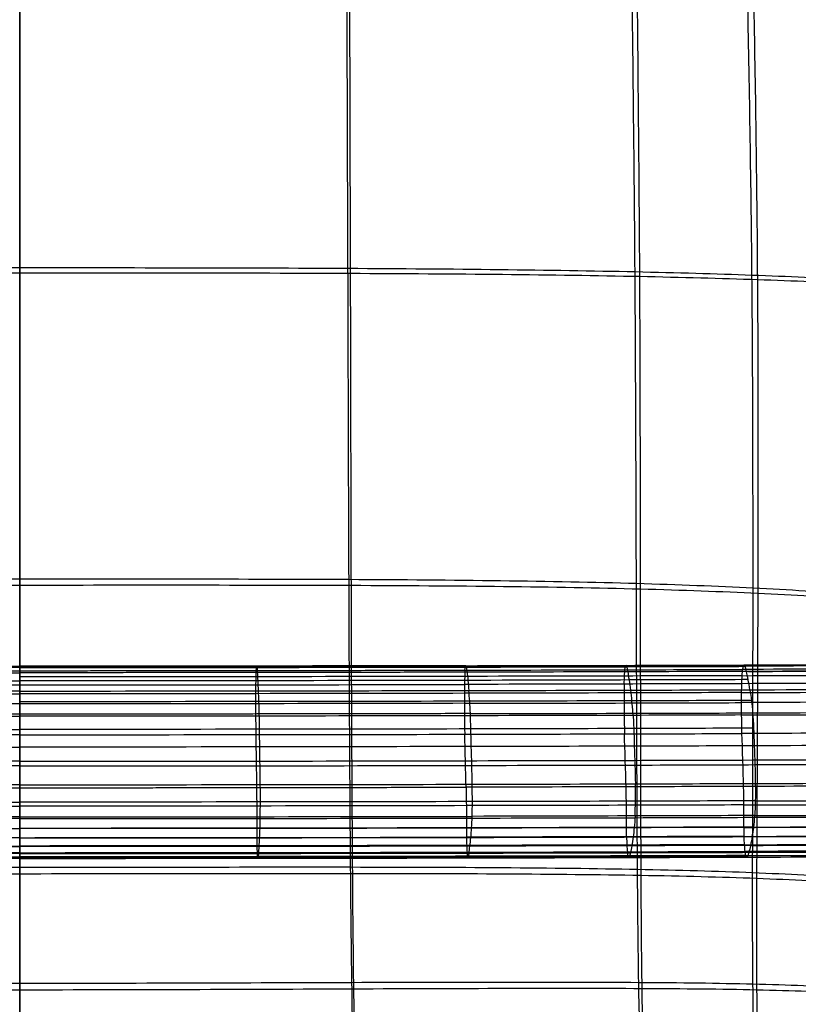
# Model space of a CAD drawing. Header units: millimetres. Extents: x -224 to 224, y -267 to 247.
# Tile 254 of 256: x 0 to 112, y -152 to -10. Entities that reach past the tile are written whole.
import ezdxf

# ---------------------------------------------------------------- set-up
doc = ezdxf.new("R2010")
doc.units = ezdxf.units.MM
doc.layers.add('08-01-2026-telaio-080126', color=7, linetype='Continuous')
doc.layers.add('15_12_2025_Kartell_BO_Chair-SEDUTA-RM', color=7, linetype='Continuous')

msp = doc.modelspace()

# ---------------------------------------------------------------- linework, layer by layer
at = {"layer": '08-01-2026-telaio-080126', "color": 30, "true_color": 0xff8000}
for points, degree in [([(-64.22, -103.35, 427.51), (-46.37, -103.39, 426.52), (-23.19, -103.43, 425.54), (0, -103.43, 425.54)], 3), ([(64.22, -103.35, 427.51), (46.37, -103.39, 426.52), (23.19, -103.43, 425.54), (0, -103.43, 425.54)], 3), ([(0, -103.43, 425.54), (0, -103.39, 426.43), (0, -103.59, 427.29), (0, -104.07, 427.98)], 3), ([(34.05, -104.04, 428.6), (34.07, -103.57, 427.9), (34.09, -103.37, 427.05), (34.11, -103.4, 426.16)], 3), ([(64.1, -103.99, 429.95), (64.13, -103.52, 429.25), (64.18, -103.32, 428.4), (64.22, -103.35, 427.51)], 3), ([(104.19, -103.38, 431.62), (94.48, -103.41, 430.78), (81.99, -103.44, 429.79), (64.16, -103.48, 428.8)], 3), ([(64.22, -103.35, 427.51), (82.08, -103.32, 428.5), (94.59, -103.28, 429.49), (104.31, -103.25, 430.33)], 3), ([(64.22, -103.35, 427.51), (64.27, -103.39, 426.62), (64.32, -103.66, 425.7), (64.39, -104.29, 424.29)], 3), ([(87.13, -103.94, 431.41), (87.18, -103.46, 430.72), (87.25, -103.26, 429.86), (87.32, -103.3, 428.97)], 3), ([(87.57, -104.23, 425.76), (87.46, -103.6, 427.17), (87.39, -103.33, 428.09), (87.32, -103.3, 428.97)], 3), ([(104.08, -103.89, 432.76), (104.14, -103.41, 432.07), (104.23, -103.21, 431.21), (104.31, -103.25, 430.33)], 3), ([(104.19, -103.38, 431.62), (112.49, -103.35, 432.33), (118.75, -103.33, 432.93), (123.4, -103.24, 433.42)], 3), ([(104.31, -103.25, 430.33), (112.75, -103.22, 431.05), (119.07, -103.2, 431.66), (123.74, -103.11, 432.15)], 3), ([(104.31, -103.25, 430.33), (112.75, -103.22, 431.05), (119.07, -103.2, 431.66), (123.74, -103.11, 432.15)], 3), ([(104.62, -104.18, 427.12), (104.49, -103.55, 428.53), (104.4, -103.28, 429.44), (104.31, -103.25, 430.33)], 3), ([(-64.16, -103.48, 428.8), (-46.33, -103.52, 427.82), (-23.16, -103.55, 426.84), (0, -103.55, 426.84)], 3), ([(64.16, -103.48, 428.8), (46.33, -103.52, 427.82), (23.16, -103.55, 426.84), (0, -103.55, 426.84)], 3), ([(64.3, -103.59, 426.1), (46.42, -103.63, 425.12), (23.21, -103.67, 424.14), (0, -103.67, 424.14)], 3), ([(0, -104.07, 427.98), (0, -104.55, 428.68), (0, -105.31, 429.21), (0, -106.12, 429.49)], 3), ([(0, -107, 417.36), (0, -106, 419), (0, -105, 420.91), (0, -104.36, 422.32)], 3), ([(64.05, -104.89, 430.85), (46.26, -104.93, 429.87), (23.13, -104.97, 428.89), (0, -104.97, 428.89)], 3), ([(34.01, -106.1, 430.1), (34.02, -105.28, 429.82), (34.03, -104.52, 429.29), (34.05, -104.04, 428.6)], 3), ([(34.2, -104.34, 422.93), (34.23, -104.97, 421.52), (34.28, -105.97, 419.62), (34.33, -106.98, 417.98)], 3), ([(64.1, -103.99, 429.95), (64.06, -104.47, 430.64), (64.04, -105.23, 431.17), (64.03, -106.05, 431.45)], 3), ([(104, -104.79, 433.66), (94.31, -104.82, 432.82), (81.85, -104.86, 431.83), (64.05, -104.89, 430.85)], 3), ([(64.1, -103.99, 429.95), (81.91, -103.96, 430.93), (94.38, -103.92, 431.92), (104.08, -103.89, 432.76)], 3), ([(104.45, -103.49, 428.92), (94.72, -103.52, 428.08), (82.17, -103.56, 427.08), (64.3, -103.6, 426.1)], 3), ([(104.62, -104.18, 427.12), (94.87, -104.21, 426.28), (82.3, -104.25, 425.28), (64.39, -104.29, 424.29)], 3), ([(64.39, -104.29, 424.29), (64.47, -104.92, 422.88), (64.57, -105.92, 420.98), (64.66, -106.92, 419.34)], 3), ([(87.02, -105.99, 432.91), (87.04, -105.18, 432.63), (87.08, -104.42, 432.1), (87.13, -103.94, 431.41)], 3), ([(87.96, -106.87, 420.82), (87.83, -105.87, 422.45), (87.68, -104.87, 424.35), (87.57, -104.23, 425.76)], 3), ([(103.94, -105.94, 434.26), (103.97, -105.13, 433.97), (104.02, -104.37, 433.45), (104.08, -103.89, 432.76)], 3), ([(104, -104.79, 433.66), (112.21, -104.76, 434.37), (118.44, -104.74, 434.97), (123.14, -104.64, 435.46)], 3), ([(123.24, -103.75, 434.56), (118.57, -103.84, 434.07), (112.33, -103.86, 433.47), (104.08, -103.89, 432.76)], 3), ([(126.15, -103.98, 429.15), (121.3, -104.13, 428.64), (114.37, -104.15, 427.96), (104.62, -104.18, 427.12)], 3), ([(105.11, -106.82, 422.19), (104.95, -105.82, 423.81), (104.76, -104.82, 425.71), (104.62, -104.18, 427.12)], 3), ([(104.91, -104.18, 427.14), (114.51, -104.15, 427.97), (121.34, -104.12, 428.65), (126.15, -103.98, 429.15)], 3), ([(-64.52, -105.47, 421.9), (-46.57, -105.51, 420.91), (-23.28, -105.54, 419.93), (0, -105.54, 419.93)], 3), ([(-64.03, -106.05, 431.45), (-46.24, -106.09, 430.47), (-23.12, -106.12, 429.49), (0, -106.12, 429.49)], 3), ([(64.52, -105.47, 421.9), (46.57, -105.51, 420.91), (23.28, -105.54, 419.93), (0, -105.54, 419.93)], 3), ([(0, -106.12, 429.49), (23.12, -106.12, 429.49), (46.24, -106.09, 430.47), (64.03, -106.05, 431.45)], 3), ([(0, -106.12, 429.49), (0, -106.94, 429.78), (0, -107.81, 429.82), (0, -108.85, 429.86)], 3), ([(34.01, -108.83, 430.47), (34.01, -107.79, 430.43), (34.01, -106.92, 430.39), (34.01, -106.1, 430.1)], 3), ([(64.03, -106.05, 431.45), (64.01, -106.86, 431.74), (64.01, -107.74, 431.78), (64.01, -108.77, 431.82)], 3), ([(103.94, -105.94, 434.26), (94.26, -105.97, 433.42), (81.81, -106.01, 432.43), (64.03, -106.05, 431.45)], 3), ([(104.86, -105.36, 424.74), (95.09, -105.39, 423.89), (82.47, -105.43, 422.89), (64.52, -105.47, 421.9)], 3), ([(87.02, -105.99, 432.91), (87, -106.81, 433.19), (87, -107.68, 433.24), (87, -108.72, 433.28)], 3), ([(103.92, -108.67, 434.63), (103.92, -107.63, 434.58), (103.92, -106.76, 434.54), (103.94, -105.94, 434.26)], 3), ([(123.11, -105.78, 436.06), (118.37, -105.89, 435.56), (112.15, -105.92, 434.97), (103.94, -105.94, 434.26)], 3), ([(0, -107, 417.36), (-23.33, -107, 417.36), (-46.66, -106.96, 418.35), (-64.66, -106.92, 419.34)], 3), ([(-64.01, -107.33, 431.73), (-46.23, -107.37, 430.74), (-23.12, -107.4, 429.77), (0, -107.4, 429.77)], 3), ([(0, -107, 417.36), (23.33, -107, 417.36), (46.66, -106.96, 418.35), (64.66, -106.92, 419.34)], 3), ([(0, -110.33, 413.49), (0, -109, 414.36), (0, -108, 415.73), (0, -107, 417.36)], 3), ([(64.01, -107.33, 431.73), (46.23, -107.37, 430.74), (23.12, -107.4, 429.77), (0, -107.4, 429.77)], 3), ([(34.33, -106.98, 417.98), (34.37, -107.98, 416.34), (34.41, -108.98, 414.98), (34.44, -110.31, 414.11)], 3), ([(103.92, -107.22, 434.53), (94.24, -107.25, 433.7), (81.79, -107.29, 432.71), (64.01, -107.33, 431.73)], 3), ([(64.66, -106.92, 419.34), (82.65, -106.89, 420.34), (95.32, -106.85, 421.34), (105.11, -106.82, 422.19)], 3), ([(64.88, -110.25, 415.47), (64.82, -108.93, 416.34), (64.74, -107.93, 417.71), (64.66, -106.92, 419.34)], 3), ([(88.28, -110.2, 416.96), (88.2, -108.87, 417.82), (88.09, -107.87, 419.19), (87.96, -106.87, 420.82)], 3), ([(103.92, -107.22, 434.53), (112.13, -107.2, 435.24), (118.35, -107.17, 435.84), (123.14, -107.05, 436.34)], 3), ([(105.11, -106.82, 422.19), (114.9, -106.79, 423.03), (121.83, -106.76, 423.71), (126.77, -106.57, 424.26)], 3), ([(105.11, -106.82, 422.19), (105.27, -107.82, 420.56), (105.41, -108.82, 419.2), (105.51, -110.15, 418.33)], 3), ([(0, -108.85, 429.86), (-23.12, -108.85, 429.86), (-46.23, -108.81, 430.84), (-64.01, -108.77, 431.82)], 3), ([(64.78, -108.47, 417.12), (46.74, -108.51, 416.12), (23.37, -108.54, 415.14), (0, -108.54, 415.14)], 3), ([(64.01, -108.77, 431.82), (46.23, -108.81, 430.84), (23.12, -108.85, 429.86), (0, -108.85, 429.86)], 3), ([(0, -108.85, 429.86), (0, -109.89, 429.9), (0, -111.09, 429.95), (0, -113.29, 430.03)], 3), ([(34.03, -113.27, 430.64), (34.01, -111.06, 430.56), (34.01, -109.86, 430.51), (34.01, -108.83, 430.47)], 3), ([(64.01, -108.77, 431.82), (81.79, -108.74, 432.8), (94.23, -108.7, 433.79), (103.92, -108.67, 434.63)], 3), ([(64.01, -108.77, 431.82), (64.01, -109.81, 431.86), (64.01, -111.01, 431.91), (64.06, -113.22, 431.99)], 3), ([(105.33, -108.36, 419.97), (95.52, -108.39, 419.13), (82.81, -108.43, 418.12), (64.78, -108.47, 417.12)], 3), ([(87, -108.72, 433.28), (87, -109.76, 433.32), (87, -110.96, 433.37), (87.06, -113.17, 433.45)], 3), ([(123.21, -108.48, 436.44), (118.37, -108.62, 435.93), (112.14, -108.64, 435.34), (103.92, -108.67, 434.63)], 3), ([(103.97, -113.12, 434.8), (103.92, -110.91, 434.71), (103.92, -109.71, 434.67), (103.92, -108.67, 434.63)], 3), ([(-64.02, -110.56, 431.89), (-46.24, -110.6, 430.91), (-23.12, -110.63, 429.93), (0, -110.63, 429.93)], 3), ([(0, -115.07, 412.09), (0, -113.3, 412.25), (0, -111.65, 412.62), (0, -110.33, 413.49)], 3), ([(64.02, -110.56, 431.89), (46.24, -110.6, 430.91), (23.12, -110.63, 429.93), (0, -110.63, 429.93)], 3), ([(34.44, -110.31, 414.11), (34.47, -111.63, 413.24), (34.49, -113.27, 412.86), (34.51, -115.04, 412.71)], 3), ([(103.92, -110.45, 434.7), (94.24, -110.49, 433.86), (81.8, -110.52, 432.87), (64.02, -110.56, 431.89)], 3), ([(64.88, -110.25, 415.47), (82.94, -110.22, 416.47), (95.68, -110.18, 417.48), (105.51, -110.15, 418.33)], 3), ([(65.01, -114.99, 414.08), (64.97, -113.22, 414.23), (64.93, -111.58, 414.6), (64.88, -110.25, 415.47)], 3), ([(88.28, -110.2, 416.96), (88.36, -111.52, 416.09), (88.42, -113.17, 415.72), (88.47, -114.94, 415.57)], 3), ([(103.92, -110.45, 434.7), (112.16, -110.43, 435.41), (118.41, -110.4, 436.01), (123.3, -110.25, 436.52)], 3), ([(105.51, -110.15, 418.33), (115.34, -110.11, 419.18), (122.27, -110.09, 419.86), (127.34, -109.86, 420.42)], 3), ([(105.51, -110.15, 418.33), (105.61, -111.47, 417.46), (105.67, -113.11, 417.09), (105.74, -114.89, 416.94)], 3), ([(-64.95, -112.46, 414.51), (-46.86, -112.49, 413.51), (-23.43, -112.53, 412.52), (0, -112.53, 412.52)], 3), ([(0, -113.29, 430.03), (-23.14, -113.29, 430.03), (-46.27, -113.26, 431.01), (-64.06, -113.22, 431.99)], 3), ([(64.95, -112.46, 414.51), (46.86, -112.49, 413.51), (23.43, -112.53, 412.52), (0, -112.53, 412.52)], 3), ([(0, -113.29, 430.03), (23.14, -113.29, 430.03), (46.27, -113.26, 431.01), (64.06, -113.22, 431.99)], 3), ([(0, -113.29, 430.03), (0, -120.92, 430.32)], 1), ([(34.14, -120.89, 430.93), (34.12, -118.69, 430.85), (34.06, -115.48, 430.73), (34.03, -113.27, 430.64)], 3), ([(64.06, -113.22, 431.99), (81.85, -113.18, 432.97), (94.29, -113.15, 433.96), (103.97, -113.12, 434.8)], 3), ([(64.25, -120.84, 432.28), (64.2, -118.64, 432.19), (64.11, -115.43, 432.07), (64.06, -113.22, 431.99)], 3), ([(105.64, -112.35, 417.37), (95.8, -112.38, 416.52), (83.04, -112.42, 415.5), (64.95, -112.46, 414.51)], 3), ([(87.28, -120.79, 433.74), (87.23, -118.58, 433.65), (87.11, -115.37, 433.53), (87.06, -113.17, 433.45)], 3), ([(123.45, -112.94, 436.63), (118.5, -113.07, 436.11), (112.24, -113.09, 435.51), (103.97, -113.12, 434.8)], 3), ([(104.2, -120.74, 435.08), (104.15, -118.53, 435), (104.03, -115.32, 434.88), (103.97, -113.12, 434.8)], 3), ([(127.73, -114.62, 419.05), (122.51, -114.83, 418.47), (115.58, -114.85, 417.79), (105.74, -114.89, 416.94)], 3), ([(-65.01, -114.99, 414.08), (-46.91, -115.03, 413.08), (-23.45, -115.07, 412.09), (0, -115.07, 412.09)], 3), ([(65.01, -114.99, 414.08), (46.91, -115.03, 413.08), (23.45, -115.07, 412.09), (0, -115.07, 412.09)], 3), ([(34.51, -115.04, 412.71), (34.54, -116.82, 412.56), (34.57, -118.71, 412.63), (34.59, -120.47, 412.91)], 3), ([(105.74, -114.89, 416.94), (95.89, -114.92, 416.09), (83.12, -114.96, 415.08), (65.01, -114.99, 414.08)], 3), ([(65.14, -120.42, 414.28), (65.12, -118.66, 414), (65.06, -116.76, 413.93), (65.01, -114.99, 414.08)], 3), ([(88.47, -114.94, 415.57), (88.53, -116.71, 415.42), (88.6, -118.61, 415.49), (88.63, -120.36, 415.77)], 3), ([(105.74, -114.89, 416.94), (105.8, -116.66, 416.79), (105.87, -118.56, 416.86), (105.89, -120.31, 417.14)], 3), ([(0, -117.11, 430.17), (-23.17, -117.11, 430.17), (-46.35, -117.07, 431.15), (-64.16, -117.03, 432.13)], 3), ([(0, -117.11, 430.17), (23.17, -117.11, 430.17), (46.35, -117.07, 431.15), (64.16, -117.03, 432.13)], 3), ([(64.16, -117.03, 432.13), (81.96, -117, 433.12), (94.41, -116.96, 434.11), (104.09, -116.93, 434.94)], 3), ([(65.09, -117.71, 414.02), (83.21, -117.67, 415.02), (95.98, -117.64, 416.03), (105.83, -117.6, 416.88)], 3), ([(104.09, -116.93, 434.94), (112.39, -116.9, 435.66), (118.66, -116.88, 436.26), (123.66, -116.83, 436.78)], 3), ([(105.83, -117.6, 416.88), (115.68, -117.57, 417.73), (122.6, -117.55, 418.41), (127.87, -117.48, 418.99)], 3), ([(0, -117.79, 412.03), (-23.48, -117.79, 412.03), (-46.96, -117.75, 413.02), (-65.09, -117.71, 414.02)], 3), ([(0, -117.79, 412.03), (23.48, -117.79, 412.03), (46.96, -117.75, 413.02), (65.09, -117.71, 414.02)], 3), ([(0, -120.49, 412.3), (-23.5, -120.49, 412.3), (-47.01, -120.46, 413.28), (-65.14, -120.42, 414.28)], 3), ([(0, -120.49, 412.3), (23.5, -120.49, 412.3), (47.01, -120.46, 413.28), (65.14, -120.42, 414.28)], 3), ([(34.59, -120.47, 412.91), (34.6, -122.22, 413.2), (34.6, -123.84, 413.69), (34.58, -125.09, 414.66)], 3), ([(65.13, -125.04, 416.03), (65.17, -123.79, 415.06), (65.17, -122.17, 414.56), (65.14, -120.42, 414.28)], 3), ([(65.14, -120.42, 414.28), (83.28, -120.38, 415.28), (96.04, -120.34, 416.3), (105.89, -120.31, 417.14)], 3), ([(88.58, -124.98, 417.51), (88.64, -123.73, 416.55), (88.65, -122.12, 416.05), (88.63, -120.36, 415.77)], 3), ([(105.89, -120.31, 417.14), (105.91, -122.07, 417.43), (105.89, -123.68, 417.92), (105.82, -124.93, 418.88)], 3), ([(105.89, -120.31, 417.14), (115.74, -120.28, 417.99), (122.66, -120.25, 418.67), (127.94, -120.32, 419.26)], 3), ([(0, -125.11, 414.04), (0, -123.86, 413.08), (0, -122.25, 412.58), (0, -120.49, 412.3)], 3), ([(0, -120.92, 430.32), (0, -123.12, 430.4), (0, -124.33, 430.45), (0, -125.36, 430.48)], 3), ([(34.17, -125.34, 431.09), (34.17, -124.3, 431.06), (34.17, -123.1, 431.01), (34.14, -120.89, 430.93)], 3), ([(104.2, -120.74, 435.08), (94.52, -120.77, 434.25), (82.08, -120.81, 433.26), (64.25, -120.84, 432.28)], 3), ([(64.25, -120.84, 432.28), (64.3, -123.05, 432.36), (64.3, -124.25, 432.41), (64.3, -125.29, 432.44)], 3), ([(87.34, -125.23, 433.9), (87.34, -124.2, 433.86), (87.34, -123, 433.82), (87.28, -120.79, 433.74)], 3), ([(123.87, -120.72, 436.94), (118.85, -120.69, 436.41), (112.55, -120.71, 435.8), (104.2, -120.74, 435.08)], 3), ([(104.26, -125.18, 435.25), (104.26, -124.15, 435.21), (104.26, -122.94, 435.17), (104.2, -120.74, 435.08)], 3), ([(-65.16, -122.92, 414.9), (-47.03, -122.95, 413.9), (-23.51, -122.99, 412.91), (0, -122.99, 412.91)], 3), ([(65.16, -122.92, 414.9), (47.03, -122.95, 413.9), (23.51, -122.99, 412.91), (0, -122.99, 412.91)], 3), ([(105.89, -122.81, 417.76), (96.05, -122.84, 416.91), (83.29, -122.88, 415.9), (65.16, -122.92, 414.9)], 3), ([(105.89, -122.81, 417.76), (115.73, -122.78, 418.61), (122.66, -122.75, 419.29), (127.89, -122.87, 419.87)], 3), ([(-64.29, -123.5, 432.38), (-46.46, -123.54, 431.39), (-23.23, -123.58, 430.42), (0, -123.58, 430.42)], 3), ([(64.29, -123.5, 432.38), (46.46, -123.54, 431.39), (23.23, -123.58, 430.42), (0, -123.58, 430.42)], 3), ([(104.25, -123.4, 435.18), (94.57, -123.43, 434.35), (82.13, -123.47, 433.36), (64.29, -123.5, 432.38)], 3), ([(104.25, -123.4, 435.18), (112.67, -123.37, 435.91), (119.01, -123.35, 436.52), (124.01, -123.41, 437.05)], 3), ([(0, -125.11, 414.04), (-23.5, -125.11, 414.04), (-47.01, -125.08, 415.03), (-65.13, -125.04, 416.03)], 3), ([(0, -125.36, 430.48), (-23.23, -125.36, 430.48), (-46.46, -125.33, 431.46), (-64.3, -125.29, 432.44)], 3), ([(0, -125.11, 414.04), (23.5, -125.11, 414.04), (47.01, -125.08, 415.03), (65.13, -125.04, 416.03)], 3), ([(0, -128.14, 418.16), (0, -127.27, 416.45), (0, -126.37, 415.01), (0, -125.11, 414.04)], 3), ([(0, -125.36, 430.48), (23.23, -125.36, 430.48), (46.46, -125.33, 431.46), (64.3, -125.29, 432.44)], 3), ([(0, -125.36, 430.48), (0, -126.4, 430.52), (0, -127.27, 430.54), (0, -128.11, 430.32)], 3), ([(34.18, -128.09, 430.93), (34.17, -127.25, 431.15), (34.17, -126.38, 431.13), (34.17, -125.34, 431.09)], 3), ([(34.58, -125.09, 414.66), (34.57, -126.35, 415.63), (34.53, -127.24, 417.07), (34.49, -128.12, 418.77)], 3), ([(64.3, -125.29, 432.44), (82.14, -125.25, 433.42), (94.58, -125.22, 434.41), (104.26, -125.18, 435.25)], 3), ([(64.3, -125.29, 432.44), (64.3, -126.33, 432.47), (64.3, -127.2, 432.5), (64.31, -128.04, 432.28)], 3), ([(64.94, -128.07, 420.13), (65.02, -127.19, 418.43), (65.09, -126.29, 416.99), (65.13, -125.04, 416.03)], 3), ([(105.82, -124.93, 418.88), (95.99, -124.96, 418.04), (83.25, -125, 417.02), (65.13, -125.04, 416.03)], 3), ([(87.36, -127.98, 433.74), (87.34, -127.15, 433.96), (87.34, -126.27, 433.93), (87.34, -125.23, 433.9)], 3), ([(88.58, -124.98, 417.51), (88.52, -126.24, 418.48), (88.42, -127.14, 419.91), (88.29, -128.01, 421.61)], 3), ([(104.26, -125.18, 435.25), (112.76, -125.16, 435.98), (119.13, -125.13, 436.59), (124.11, -125.19, 437.12)], 3), ([(104.29, -127.93, 435.08), (104.26, -127.1, 435.31), (104.26, -126.22, 435.28), (104.26, -125.18, 435.25)], 3), ([(105.45, -127.96, 422.98), (105.61, -127.09, 421.28), (105.74, -126.19, 419.85), (105.82, -124.93, 418.88)], 3), ([(105.82, -124.93, 418.88), (115.65, -124.9, 419.73), (122.57, -124.88, 420.41), (127.75, -124.97, 420.99)], 3), ([(-65.05, -126.7, 417.8), (-46.96, -126.73, 416.81), (-23.48, -126.77, 415.82), (0, -126.77, 415.82)], 3), ([(-64.3, -126.74, 432.45), (-46.46, -126.78, 431.47), (-23.23, -126.81, 430.5), (0, -126.81, 430.5)], 3), ([(65.05, -126.7, 417.8), (46.96, -126.73, 416.81), (23.48, -126.77, 415.82), (0, -126.77, 415.82)], 3), ([(64.3, -126.74, 432.45), (46.46, -126.78, 431.47), (23.23, -126.81, 430.5), (0, -126.81, 430.5)], 3), ([(104.27, -126.63, 435.26), (94.58, -126.66, 434.43), (82.14, -126.7, 433.44), (64.3, -126.74, 432.45)], 3), ([(105.66, -126.59, 420.66), (95.85, -126.62, 419.81), (83.15, -126.66, 418.8), (65.05, -126.7, 417.8)], 3), ([(104.27, -126.63, 435.26), (112.84, -126.61, 436), (119.25, -126.58, 436.62), (124.19, -126.62, 437.15)], 3), ([(105.66, -126.59, 420.66), (115.48, -126.56, 421.5), (122.4, -126.53, 422.18), (127.52, -126.61, 422.76)], 3), ([(0, -128.14, 418.16), (-23.44, -128.14, 418.16), (-46.89, -128.11, 419.14), (-64.94, -128.07, 420.13)], 3), ([(0, -128.11, 430.32), (-23.24, -128.11, 430.32), (-46.47, -128.07, 431.29), (-64.31, -128.04, 432.28)], 3), ([(0, -128.11, 430.32), (23.24, -128.11, 430.32), (46.47, -128.07, 431.29), (64.31, -128.04, 432.28)], 3), ([(0, -128.14, 418.16), (23.44, -128.14, 418.16), (46.89, -128.11, 419.14), (64.94, -128.07, 420.13)], 3), ([(0, -128.11, 430.32), (0, -128.94, 430.09), (0, -129.74, 429.62), (0, -130.27, 428.97)], 3), ([(0, -130.4, 423.3), (0, -129.88, 421.84), (0, -129.02, 419.87), (0, -128.14, 418.16)], 3), ([(34.22, -130.25, 429.58), (34.2, -129.72, 430.23), (34.19, -128.92, 430.71), (34.18, -128.09, 430.93)], 3), ([(34.49, -128.12, 418.77), (34.45, -129, 420.48), (34.4, -129.85, 422.46), (34.36, -130.38, 423.91)], 3), ([(104.29, -127.93, 435.08), (94.6, -127.96, 434.25), (82.15, -128, 433.26), (64.31, -128.04, 432.28)], 3), ([(64.31, -128.04, 432.28), (64.33, -128.87, 432.05), (64.35, -129.67, 431.58), (64.39, -130.2, 430.93)], 3), ([(64.68, -130.33, 425.27), (64.75, -129.8, 423.81), (64.86, -128.95, 421.84), (64.94, -128.07, 420.13)], 3), ([(64.94, -128.07, 420.13), (82.99, -128.03, 421.13), (95.66, -127.99, 422.14), (105.45, -127.96, 422.98)], 3), ([(87.36, -127.98, 433.74), (87.38, -128.82, 433.51), (87.42, -129.61, 433.04), (87.47, -130.14, 432.39)], 3), ([(88.29, -128.01, 421.61), (88.17, -128.89, 423.32), (88.02, -129.75, 425.29), (87.91, -130.27, 426.74)], 3), ([(104.29, -127.93, 435.08), (112.94, -127.9, 435.83), (119.39, -127.88, 436.45), (124.3, -127.91, 436.98)], 3), ([(104.43, -130.09, 433.74), (104.36, -129.56, 434.39), (104.31, -128.77, 434.86), (104.29, -127.93, 435.08)], 3), ([(105.45, -127.96, 422.98), (105.29, -128.84, 424.68), (105.11, -129.7, 426.65), (104.97, -130.22, 428.1)], 3), ([(105.45, -127.96, 422.98), (115.25, -127.93, 423.82), (122.17, -127.91, 424.5), (127.23, -127.97, 425.07)], 3), ([(-64.81, -129.33, 422.79), (-46.8, -129.37, 421.8), (-23.4, -129.4, 420.82), (0, -129.4, 420.82)], 3), ([(0, -130.4, 423.3), (-23.36, -130.4, 423.3), (-46.71, -130.36, 424.28), (-64.68, -130.33, 425.27)], 3), ([(0, -130.27, 428.97), (-23.26, -130.27, 428.97), (-46.52, -130.23, 429.94), (-64.39, -130.2, 430.93)], 3), ([(-64.34, -129.23, 431.76), (-46.49, -129.27, 430.78), (-23.25, -129.31, 429.8), (0, -129.31, 429.8)], 3), ([(64.34, -129.23, 431.76), (46.49, -129.27, 430.78), (23.25, -129.31, 429.8), (0, -129.31, 429.8)], 3), ([(64.81, -129.33, 422.79), (46.8, -129.37, 421.8), (23.4, -129.4, 420.82), (0, -129.4, 420.82)], 3), ([(0, -130.27, 428.97), (23.26, -130.27, 428.97), (46.52, -130.23, 429.94), (64.39, -130.2, 430.93)], 3), ([(0, -130.27, 428.97), (0, -130.8, 428.31), (0, -131.06, 427.47), (0, -131.09, 426.58)], 3), ([(0, -130.4, 423.3), (23.36, -130.4, 423.3), (46.71, -130.36, 424.28), (64.68, -130.33, 425.27)], 3), ([(0, -131.09, 426.58), (0, -131.12, 425.69), (0, -130.93, 424.75), (0, -130.4, 423.3)], 3), ([(34.28, -131.07, 427.19), (34.26, -131.04, 428.08), (34.23, -130.78, 428.92), (34.22, -130.25, 429.58)], 3), ([(34.36, -130.38, 423.91), (34.33, -130.9, 425.37), (34.3, -131.1, 426.31), (34.28, -131.07, 427.19)], 3), ([(104.34, -129.13, 434.57), (94.65, -129.16, 433.74), (82.19, -129.19, 432.75), (64.34, -129.23, 431.76)], 3), ([(64.39, -130.2, 430.93), (82.25, -130.16, 431.91), (94.73, -130.12, 432.9), (104.43, -130.09, 433.74)], 3), ([(64.39, -130.2, 430.93), (64.42, -130.73, 430.27), (64.47, -130.99, 429.44), (64.51, -131.02, 428.55)], 3), ([(64.51, -131.02, 428.55), (64.56, -131.05, 427.66), (64.61, -130.85, 426.72), (64.68, -130.33, 425.27)], 3), ([(64.68, -130.33, 425.27), (82.65, -130.29, 426.26), (95.22, -130.25, 427.26), (104.97, -130.22, 428.1)], 3), ([(105.2, -129.22, 425.63), (95.43, -129.26, 424.79), (82.81, -129.29, 423.79), (64.81, -129.33, 422.79)], 3), ([(87.47, -130.14, 432.39), (87.52, -130.67, 431.74), (87.59, -130.93, 430.9), (87.65, -130.96, 430.01)], 3), ([(87.91, -130.27, 426.74), (87.8, -130.8, 428.19), (87.72, -130.99, 429.13), (87.65, -130.96, 430.01)], 3), ([(104.34, -129.13, 434.57), (113.09, -129.1, 435.33), (119.58, -129.07, 435.96), (124.46, -129.09, 436.48)], 3), ([(124.65, -130.05, 435.66), (119.8, -130.04, 435.14), (113.26, -130.06, 434.5), (104.43, -130.09, 433.74)], 3), ([(104.66, -130.91, 431.37), (104.57, -130.88, 432.25), (104.49, -130.62, 433.09), (104.43, -130.09, 433.74)], 3), ([(104.97, -130.22, 428.1), (104.83, -130.75, 429.55), (104.74, -130.94, 430.48), (104.66, -130.91, 431.37)], 3), ([(104.97, -130.22, 428.1), (114.72, -130.19, 428.94), (121.64, -130.16, 429.62), (126.61, -130.18, 430.14)], 3), ([(105.2, -129.22, 425.63), (114.97, -129.19, 426.47), (121.9, -129.17, 427.15), (126.91, -129.21, 427.7)], 3), ([(-64.59, -130.88, 427.12), (-46.65, -130.92, 426.13), (-23.33, -130.96, 425.15), (0, -130.96, 425.15)], 3), ([(0, -131.09, 426.58), (-23.3, -131.09, 426.58), (-46.6, -131.06, 427.56), (-64.51, -131.02, 428.55)], 3), ([(-64.45, -130.79, 429.83), (-46.56, -130.83, 428.84), (-23.28, -130.87, 427.86), (0, -130.87, 427.86)], 3), ([(64.45, -130.79, 429.83), (46.56, -130.83, 428.84), (23.28, -130.87, 427.86), (0, -130.87, 427.86)], 3), ([(64.59, -130.88, 427.12), (46.65, -130.92, 426.13), (23.33, -130.96, 425.15), (0, -130.96, 425.15)], 3), ([(0, -131.09, 426.58), (23.3, -131.09, 426.58), (46.6, -131.06, 427.56), (64.51, -131.02, 428.55)], 3), ([(104.53, -130.69, 432.64), (94.82, -130.72, 431.8), (82.33, -130.76, 430.81), (64.45, -130.79, 429.83)], 3), ([(64.51, -131.02, 428.55), (82.42, -130.98, 429.53), (94.94, -130.94, 430.53), (104.66, -130.91, 431.37)], 3), ([(104.79, -130.78, 429.94), (95.06, -130.81, 429.1), (82.52, -130.84, 428.11), (64.59, -130.88, 427.12)], 3), ([(104.53, -130.69, 432.64), (113.46, -130.66, 433.41), (120.03, -130.64, 434.05), (124.87, -130.64, 434.57)], 3), ([(104.66, -130.91, 431.37), (113.7, -130.88, 432.15), (120.32, -130.86, 432.79), (125.16, -130.86, 433.3)], 3)]:
    msp.add_open_spline(points, degree=degree, dxfattribs=at)
for points, knots in [([(0, -104.36, 422.32), (0, -104.04, 423.03), (0, -103.6, 424.2), (0, -103.45, 425.1), (0, -103.43, 425.54)], [0, 0, 0, 0, 1.703455, 3.387767, 3.387767, 3.387767, 3.387767]), ([(34.11, -103.4, 426.16), (34.12, -103.42, 425.71), (34.15, -103.57, 424.81), (34.18, -104.02, 423.64), (34.2, -104.34, 422.93)], [0.000005, 0.000005, 0.000005, 0.000005, 1.68936, 3.397909, 3.397909, 3.397909, 3.397909]), ([(105.51, -110.15, 418.33), (115.34, -110.11, 419.18), (122.27, -110.09, 419.86), (127.34, -109.86, 420.42), (127.34, -109.86, 420.42), (127.34, -109.86, 420.42), (127.34, -109.86, 420.42)], [0, 0, 0, 0, 21.750012, 21.750012, 21.750012, 21.750012, 21.750012, 21.750012, 21.750012])]:
    msp.add_open_spline(points, degree=3, knots=knots, dxfattribs=at)
for points, weights in [([(-64.39, -104.29, 424.29), (-28.76, -104.36, 422.32), (0, -104.36, 422.32)], [0.862688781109, 0.851313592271, 0.854102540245]), ([(-64.1, -103.99, 429.95), (-28.61, -104.07, 427.98), (0, -104.07, 427.98)], [0.861510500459, 0.851089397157, 0.854316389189]), ([(0, -104.07, 427.98), (28.61, -104.07, 427.98), (64.1, -103.99, 429.95)], [0.854316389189, 0.851089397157, 0.861510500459]), ([(64.39, -104.29, 424.29), (28.76, -104.36, 422.32), (0, -104.36, 422.32)], [0.862688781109, 0.851313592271, 0.854102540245]), ([(0, -110.33, 413.49), (-29, -110.33, 413.49), (-64.88, -110.25, 415.47)], [0.853893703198, 0.85165576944, 0.864134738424]), ([(64.88, -110.25, 415.47), (29, -110.33, 413.49), (0, -110.33, 413.49)], [0.864134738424, 0.85165576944, 0.853893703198]), ([(-64.25, -120.84, 432.28), (-28.71, -120.92, 430.32), (0, -120.92, 430.32)], [0.86486182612, 0.8517745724, 0.853833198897]), ([(0, -120.92, 430.32), (28.71, -120.92, 430.32), (64.25, -120.84, 432.28)], [0.853833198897, 0.8517745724, 0.86486182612])]:
    msp.add_rational_spline(points, weights, degree=2, dxfattribs=at)
msp.add_rational_spline([(0, -120.49, 412.3), (0, -119.18, 412.09), (0, -117.79, 412.03), (0, -116.4, 411.98), (0, -115.07, 412.09)], [1, 0.987702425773, 1, 0.987702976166, 1], degree=2, knots=[-1, -1, -1, -0.499995, -0.499995, 0, 0, 0], dxfattribs=at)
at = {"layer": '15_12_2025_Kartell_BO_Chair-SEDUTA-RM', "color": 254, "true_color": 0xd4d4d4}
for points in [[(0, 83.83, 424.29), (0, 81.55, 424.07), (0, 77.02, 423.66), (0, 70.24, 423.17), (0, 63.44, 422.78), (0, 54.27, 422.41), (0, 42.49, 422.23), (0, 22.46, 422.53), (0, -5.79, 424.05), (0, -45.65, 427.84), (0, -92.3, 433.71), (0, -128.35, 438.7), (0, -150.4, 441.76), (0, -162.16, 443.37), (0, -170.84, 444.55), (0, -177.1, 445.38), (0, -183.25, 446.18), (0, -187.34, 446.71), (0, -189.41, 446.97)], [(0, -188.7, 453.92), (0, -186.61, 453.66), (0, -182.48, 453.13), (0, -176.29, 452.32), (0, -169.99, 451.49), (0, -161.28, 450.31), (0, -149.5, 448.7), (0, -127.46, 445.64), (0, -91.46, 440.65), (0, -44.94, 434.79), (0, -5.31, 431.02), (0, 22.67, 429.5), (0, 42.46, 429.2), (0, 54.08, 429.38), (0, 63.15, 429.75), (0, 69.89, 430.14), (0, 76.61, 430.63), (0, 81.11, 431.03), (0, 83.38, 431.25)], [(48.9, -188.22, 454.75), (48.81, -186.15, 454.49), (48.64, -182.06, 453.97), (48.43, -175.94, 453.17), (48.24, -169.7, 452.34), (48.02, -161.07, 451.18), (47.81, -149.39, 449.59), (47.57, -127.47, 446.6), (47.39, -91.52, 441.75), (47.26, -45.02, 436.04), (47.1, -5.46, 432.37), (47.14, 22.31, 430.91), (47.42, 41.75, 430.68), (47.68, 53.12, 430.9), (47.94, 61.98, 431.29), (48.17, 68.56, 431.69), (48.42, 75.13, 432.18), (48.6, 79.54, 432.58), (48.7, 81.77, 432.8)], [(49.06, 82.2, 425.84), (48.97, 79.96, 425.63), (48.79, 75.53, 425.23), (48.54, 68.9, 424.73), (48.32, 62.26, 424.33), (48.05, 53.3, 423.94), (47.79, 41.78, 423.71), (47.51, 22.1, 423.95), (47.45, -5.92, 425.41), (47.59, -45.71, 429.1), (47.68, -92.35, 434.81), (47.82, -128.34, 439.67), (48.04, -150.27, 442.66), (48.23, -161.94, 444.24), (48.44, -170.53, 445.4), (48.62, -176.74, 446.23), (48.83, -182.82, 447.02), (49, -186.87, 447.54), (49.08, -188.92, 447.8)], [(91.49, -186.89, 456.5), (91.24, -184.89, 456.25), (90.77, -180.95, 455.75), (90.22, -175.06, 454.99), (89.8, -169.06, 454.21), (89.38, -160.73, 453.13), (89.08, -149.41, 451.66), (88.87, -127.92, 448.9), (88.78, -92.16, 444.41), (88.63, -45.53, 439.11), (88.16, -5.74, 435.62), (87.89, 21.83, 434.23), (87.96, 40.6, 434.04), (88.21, 51.41, 434.28), (88.57, 59.75, 434.68), (88.94, 65.93, 435.07), (89.42, 72.08, 435.56), (89.82, 76.22, 435.94), (90.04, 78.31, 436.15)], [(90.73, 78.69, 429.21), (90.52, 76.6, 429), (90.13, 72.44, 428.62), (89.66, 66.24, 428.13), (89.3, 60, 427.74), (88.94, 51.57, 427.35), (88.7, 40.63, 427.1), (88.61, 21.64, 427.29), (88.86, -6.17, 428.68), (89.27, -46.17, 432.18), (89.33, -92.93, 437.49), (89.36, -128.74, 441.97), (89.51, -150.23, 444.73), (89.79, -161.55, 446.2), (90.18, -169.84, 447.28), (90.59, -175.81, 448.05), (91.12, -181.66, 448.8), (91.57, -185.57, 449.3), (91.82, -187.55, 449.55)], [(106.72, 76.84, 430.99), (106.43, 74.86, 430.8), (105.93, 70.92, 430.43), (105.39, 65.02, 429.97), (105.03, 59.07, 429.61), (104.75, 50.97, 429.25), (104.71, 40.35, 429.04), (105.04, 21.65, 429.28), (105.67, -6.27, 430.69), (106.3, -46.67, 434.09), (106.28, -93.6, 439.15), (106.08, -129.28, 443.37), (106.03, -150.44, 445.93), (106.25, -161.47, 447.29), (106.71, -169.5, 448.29), (107.23, -175.27, 449.02), (107.97, -180.91, 449.73), (108.63, -184.68, 450.2), (109, -186.58, 450.44)], [(108.62, -185.96, 457.39), (108.24, -184.03, 457.15), (107.56, -180.23, 456.67), (106.8, -174.55, 455.96), (106.25, -168.75, 455.23), (105.76, -160.69, 454.23), (105.5, -149.65, 452.86), (105.5, -128.5, 450.29), (105.6, -92.87, 446.07), (105.51, -46.06, 441.01), (104.81, -5.86, 437.61), (104.14, 21.83, 436.2), (103.81, 40.33, 435.96), (103.85, 50.82, 436.17), (104.14, 58.84, 436.53), (104.51, 64.74, 436.89), (105.07, 70.6, 437.35), (105.59, 74.52, 437.72), (105.88, 76.5, 437.92)], [(146.08, -49.4, 447.84), (143.97, -49.25, 447.44), (139.75, -48.97, 446.66), (133.39, -48.55, 445.51), (126.88, -48.16, 444.4), (117.88, -47.67, 442.96), (105.77, -47.13, 441.26), (83.5, -46.48, 438.75), (48.25, -46.11, 436.08), (0, -46.08, 434.66), (-48.25, -46.11, 436.08), (-83.5, -46.48, 438.75), (-105.77, -47.13, 441.26), (-117.88, -47.67, 442.96), (-126.88, -48.16, 444.4), (-133.39, -48.55, 445.51), (-139.75, -48.97, 446.66), (-143.97, -49.25, 447.44), (-146.08, -49.4, 447.84)], [(-147.05, -49.88, 440.94), (-144.94, -49.74, 440.54), (-140.73, -49.46, 439.76), (-134.36, -49.07, 438.61), (-127.82, -48.7, 437.5), (-118.77, -48.24, 436.05), (-106.56, -47.73, 434.34), (-84.09, -47.11, 431.82), (-48.57, -46.79, 429.14), (0, -46.78, 427.71), (48.57, -46.79, 429.14), (84.09, -47.11, 431.82), (106.56, -47.73, 434.34), (118.77, -48.24, 436.05), (127.82, -48.7, 437.5), (134.36, -49.07, 438.61), (140.73, -49.46, 439.76), (144.94, -49.74, 440.54), (147.05, -49.88, 440.94)], [(-146.93, -95.99, 444.83), (-144.82, -95.78, 444.49), (-140.61, -95.37, 443.82), (-134.26, -94.79, 442.83), (-127.75, -94.25, 441.87), (-118.75, -93.59, 440.62), (-106.61, -92.87, 439.13), (-84.24, -92.04, 436.92), (-48.7, -91.69, 434.57), (0, -91.76, 433.32), (48.7, -91.69, 434.57), (84.24, -92.04, 436.92), (106.61, -92.87, 439.13), (118.75, -93.59, 440.62), (127.75, -94.25, 441.87), (134.26, -94.79, 442.83), (140.61, -95.37, 443.82), (144.82, -95.78, 444.49), (146.93, -95.99, 444.83)], [(146.12, -95.42, 451.74), (144, -95.2, 451.4), (139.79, -94.78, 450.73), (133.43, -94.17, 449.74), (126.95, -93.6, 448.78), (117.98, -92.9, 447.53), (105.93, -92.15, 446.05), (83.72, -91.27, 443.85), (48.41, -90.88, 441.51), (0, -90.92, 440.26), (-48.41, -90.88, 441.51), (-83.72, -91.27, 443.85), (-105.93, -92.15, 446.05), (-117.98, -92.9, 447.53), (-126.95, -93.6, 448.78), (-133.43, -94.17, 449.74), (-139.79, -94.78, 450.73), (-144, -95.2, 451.4), (-146.12, -95.42, 451.74)], [(145.11, -136.73, 455.45), (143.03, -136.42, 455.17), (138.91, -135.84, 454.63), (132.72, -135.1, 453.83), (126.41, -134.47, 453.06), (117.67, -133.77, 452.05), (105.88, -133.12, 450.85), (83.99, -132.51, 449.05), (48.69, -132.32, 447.06), (0, -132.45, 445.96), (-48.69, -132.32, 447.06), (-83.99, -132.51, 449.05), (-105.88, -133.12, 450.85), (-117.67, -133.77, 452.05), (-126.41, -134.47, 453.06), (-132.72, -135.1, 453.83), (-138.91, -135.84, 454.63), (-143.03, -136.42, 455.17), (-145.11, -136.73, 455.45)], [(-145.75, -137.34, 448.51), (-143.69, -137.04, 448.24), (-139.58, -136.48, 447.7), (-133.4, -135.77, 446.91), (-127.07, -135.17, 446.13), (-118.31, -134.5, 445.13), (-106.46, -133.9, 443.92), (-84.43, -133.34, 442.12), (-48.94, -133.2, 440.12), (0, -133.34, 439.02), (48.94, -133.2, 440.12), (84.43, -133.34, 442.12), (106.46, -133.9, 443.92), (118.31, -134.5, 445.13), (127.07, -135.17, 446.13), (133.4, -135.77, 446.91), (139.58, -136.48, 447.7), (143.69, -137.04, 448.24), (145.75, -137.34, 448.51)], [(-144.96, -153.49, 449.94), (-142.95, -153.1, 449.69), (-138.94, -152.4, 449.21), (-132.91, -151.59, 448.5), (-126.72, -150.96, 447.82), (-118.14, -150.36, 446.93), (-106.47, -149.94, 445.87), (-84.63, -149.73, 444.26), (-49.14, -149.85, 442.4), (0, -150.07, 441.35), (49.14, -149.85, 442.4), (84.63, -149.73, 444.26), (106.47, -149.94, 445.87), (118.14, -150.36, 446.93), (126.72, -150.96, 447.82), (132.91, -151.59, 448.5), (138.94, -152.4, 449.21), (142.95, -153.1, 449.69), (144.96, -153.49, 449.94)], [(144.39, -152.89, 456.88), (142.36, -152.49, 456.63), (138.34, -151.77, 456.14), (132.3, -150.91, 455.43), (126.12, -150.26, 454.75), (117.56, -149.61, 453.86), (105.95, -149.15, 452.8), (84.23, -148.9, 451.2), (48.91, -148.97, 449.34), (0, -149.17, 448.29), (-48.91, -148.97, 449.34), (-84.23, -148.9, 451.2), (-105.95, -149.15, 452.8), (-117.56, -149.61, 453.86), (-126.12, -150.26, 454.75), (-132.3, -150.91, 455.43), (-138.34, -151.77, 456.14), (-142.36, -152.49, 456.63), (-144.39, -152.89, 456.88)]]:
    msp.add_open_spline(points, degree=3, knots=[-2, -2, -2, -2, -1.75, -1.5, -1.25, -1, -0.5, 0, 1, 2, 3, 4, 4.5, 5, 5.25, 5.5, 5.75, 6, 6, 6, 6], dxfattribs=at)

doc.saveas('drawing.dxf')
